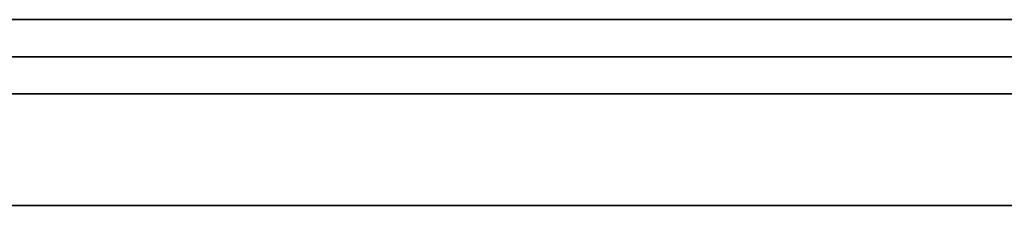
# Model space of a CAD drawing. Extents: x -3.09 to 3.09, y 0 to 2.31.
# Tile 134 of 177: x -1.724293 to -1.721646, y 2.2345 to 2.235. Entities that reach past the tile are written whole.
import ezdxf

# ---------------------------------------------------------------- set-up
doc = ezdxf.new("R2010")
doc.units = 0
doc.layers.get('0').update_dxf_attribs({"linetype": 'CONTINUOUS'})

# ---------------------------------------------------------------- blocks, each defined once
blk = doc.blocks.new('*U1')
at = {"extrusion": (0, 1, 0)}
for p, q in [((3.018, 2.235, -0.83), (-3.018, 2.235, -0.83)), ((-3.018, 2.235, 0.83), (3.018, 2.235, 0.83)), ((-2.798, 2.235, -0.725), (-1.678, 2.235, -0.725)), ((-1.678, 2.235, -0.365), (-2.798, 2.235, -0.365)), ((-1.678, 2.2348, -0.725), (-2.798, 2.2348, -0.725)), ((-2.798, 2.2348, -0.365), (-1.678, 2.2348, -0.365)), ((-1.7199795, 2.2348, -0.4646928), (-1.7594081, 2.2348, -0.5246928)), ((-1.7398163, 2.2348, -0.5294683), (-1.6965918, 2.2348, -0.4646928)), ((-1.7594081, 2.2345, -0.5246928), (-1.7199795, 2.2345, -0.4646928)), ((-1.6965918, 2.2345, -0.4646928), (-1.7398163, 2.2345, -0.5294683))]:
    blk.add_line(p, q, dxfattribs=at)
for p, q in [((3.018, 2.235, -0.83), (-3.018, 2.235, -0.83)), ((-2.798, 2.235, -0.725), (-1.678, 2.235, -0.725)), ((-1.678, 2.2348, -0.725), (-2.798, 2.2348, -0.725))]:
    blk.add_line(p, q)
at = {"extrusion": (0, 0, -1)}
for p, q in [((-3.018, 2.235, 0.83), (3.018, 2.235, 0.83)), ((-1.678, 2.235, -0.365), (-2.798, 2.235, -0.365)), ((-2.798, 2.2348, -0.365), (-1.678, 2.2348, -0.365))]:
    blk.add_line(p, q, dxfattribs=at)
at = {"extrusion": (0.835705, 0, -0.549178)}
for p, q in [((-1.7199795, 2.2348, -0.4646928), (-1.7594081, 2.2348, -0.5246928)), ((-1.7594081, 2.2345, -0.5246928), (-1.7199795, 2.2345, -0.4646928))]:
    blk.add_line(p, q, dxfattribs=at)
at = {"extrusion": (-0.831808, 0, 0.555063)}
for p, q in [((-1.7398163, 2.2348, -0.5294683), (-1.6965918, 2.2348, -0.4646928)), ((-1.6965918, 2.2345, -0.4646928), (-1.7398163, 2.2345, -0.5294683))]:
    blk.add_line(p, q, dxfattribs=at)
for points in [[(-1.71869, 2.235, 0.0002604), (-1.71906, 2.235, 0.0001956), (-1.71944, 2.235, 0.0001281), (-1.71981, 2.235, 0.0000578), (-1.72018, 2.235, -0.0000152), (-1.72054, 2.235, -0.000091), (-1.72091, 2.235, -0.0001696), (-1.72127, 2.235, -0.0002509), (-1.72164, 2.235, -0.000335), (-1.722, 2.235, -0.0004218), (-1.72235, 2.235, -0.0005114), (-1.72271, 2.235, -0.0006037), (-1.72307, 2.235, -0.0006988), (-1.72342, 2.235, -0.0007967), (-1.72377, 2.235, -0.0008973), (-1.72412, 2.235, -0.0010006), (-1.72446, 2.235, -0.0011068)], [(-1.72446, 2.235, -0.0917515), (-1.72412, 2.235, -0.0918576), (-1.72377, 2.235, -0.091961), (-1.72342, 2.235, -0.0920616), (-1.72307, 2.235, -0.0921594), (-1.72271, 2.235, -0.0922545), (-1.72235, 2.235, -0.0923469), (-1.722, 2.235, -0.0924364), (-1.72164, 2.235, -0.0925233), (-1.72127, 2.235, -0.0926073), (-1.72091, 2.235, -0.0926887), (-1.72054, 2.235, -0.0927672), (-1.72018, 2.235, -0.092843), (-1.71981, 2.235, -0.092916), (-1.71944, 2.235, -0.0929863), (-1.71906, 2.235, -0.0930539), (-1.71869, 2.235, -0.0931186)], [(-1.71869, 2.235, 0.0002604), (-1.71906, 2.235, 0.0001956), (-1.71944, 2.235, 0.0001281), (-1.71981, 2.235, 0.0000578), (-1.72018, 2.235, -0.0000152), (-1.72054, 2.235, -0.000091), (-1.72091, 2.235, -0.0001696), (-1.72127, 2.235, -0.0002509), (-1.72164, 2.235, -0.000335), (-1.722, 2.235, -0.0004218), (-1.72235, 2.235, -0.0005114), (-1.72271, 2.235, -0.0006037), (-1.72307, 2.235, -0.0006988), (-1.72342, 2.235, -0.0007967), (-1.72377, 2.235, -0.0008973), (-1.72412, 2.235, -0.0010006), (-1.72446, 2.235, -0.0011068)], [(-1.72446, 2.235, -0.0917515), (-1.72412, 2.235, -0.0918576), (-1.72377, 2.235, -0.091961), (-1.72342, 2.235, -0.0920616), (-1.72307, 2.235, -0.0921594), (-1.72271, 2.235, -0.0922545), (-1.72235, 2.235, -0.0923469), (-1.722, 2.235, -0.0924364), (-1.72164, 2.235, -0.0925233), (-1.72127, 2.235, -0.0926073), (-1.72091, 2.235, -0.0926887), (-1.72054, 2.235, -0.0927672), (-1.72018, 2.235, -0.092843), (-1.71981, 2.235, -0.092916), (-1.71944, 2.235, -0.0929863), (-1.71906, 2.235, -0.0930539), (-1.71869, 2.235, -0.0931186)], [(-1.72148, 2.235, -0.0810645), (-1.72171, 2.235, -0.0809676), (-1.72194, 2.235, -0.0808686), (-1.72218, 2.235, -0.0807674), (-1.72241, 2.235, -0.0806642), (-1.72264, 2.235, -0.0805587), (-1.72286, 2.235, -0.0804512), (-1.72309, 2.235, -0.0803415), (-1.72331, 2.235, -0.0802297), (-1.72354, 2.235, -0.0801158), (-1.72376, 2.235, -0.0799997), (-1.72398, 2.235, -0.0798816), (-1.7242, 2.235, -0.0797612), (-1.72442, 2.235, -0.0796388)], [(-1.72442, 2.235, -0.013233), (-1.7242, 2.235, -0.0131101), (-1.72398, 2.235, -0.0129893), (-1.72376, 2.235, -0.0128707), (-1.72354, 2.235, -0.0127542), (-1.72331, 2.235, -0.0126398), (-1.72309, 2.235, -0.0125276), (-1.72286, 2.235, -0.0124175), (-1.72264, 2.235, -0.0123095), (-1.72241, 2.235, -0.0122037), (-1.72218, 2.235, -0.0121001), (-1.72194, 2.235, -0.0119985), (-1.72171, 2.235, -0.0118991), (-1.72148, 2.235, -0.0118019)], [(-1.72442, 2.235, -0.013233), (-1.7242, 2.235, -0.0131101), (-1.72398, 2.235, -0.0129893), (-1.72376, 2.235, -0.0128707), (-1.72354, 2.235, -0.0127542), (-1.72331, 2.235, -0.0126398), (-1.72309, 2.235, -0.0125276), (-1.72286, 2.235, -0.0124175), (-1.72264, 2.235, -0.0123095), (-1.72241, 2.235, -0.0122037), (-1.72218, 2.235, -0.0121001), (-1.72194, 2.235, -0.0119985), (-1.72171, 2.235, -0.0118991), (-1.72148, 2.235, -0.0118019)], [(-1.72148, 2.235, -0.0810645), (-1.72171, 2.235, -0.0809676), (-1.72194, 2.235, -0.0808686), (-1.72218, 2.235, -0.0807674), (-1.72241, 2.235, -0.0806642), (-1.72264, 2.235, -0.0805587), (-1.72286, 2.235, -0.0804512), (-1.72309, 2.235, -0.0803415), (-1.72331, 2.235, -0.0802297), (-1.72354, 2.235, -0.0801158), (-1.72376, 2.235, -0.0799997), (-1.72398, 2.235, -0.0798816), (-1.7242, 2.235, -0.0797612), (-1.72442, 2.235, -0.0796388)], [(-1.72995, 2.2349, -0.003278), (-1.72948, 2.2349, -0.0030504), (-1.729, 2.2349, -0.0028291), (-1.72852, 2.2349, -0.002614), (-1.72803, 2.2349, -0.0024052), (-1.72754, 2.2349, -0.0022025), (-1.72704, 2.2349, -0.0020062), (-1.72654, 2.2349, -0.001816), (-1.72604, 2.2349, -0.0016321), (-1.72553, 2.2349, -0.0014544), (-1.72502, 2.2349, -0.001283), (-1.7245, 2.2349, -0.0011178), (-1.72398, 2.2349, -0.0009588), (-1.72345, 2.2349, -0.000806), (-1.72292, 2.2349, -0.0006595), (-1.72239, 2.2349, -0.0005193), (-1.72185, 2.2349, -0.0003852), (-1.7213, 2.2349, -0.0002574), (-1.72076, 2.2349, -0.0001359), (-1.7202, 2.2349, -0.0000205), (-1.71965, 2.2349, 0.0000886), (-1.71909, 2.2349, 0.0001914), (-1.71852, 2.2349, 0.0002881)], [(-1.71852, 2.2349, -0.0931463), (-1.71909, 2.2349, -0.0930497), (-1.71965, 2.2349, -0.0929468), (-1.7202, 2.2349, -0.0928377), (-1.72076, 2.2349, -0.0927224), (-1.7213, 2.2349, -0.0926008), (-1.72185, 2.2349, -0.092473), (-1.72239, 2.2349, -0.092339), (-1.72292, 2.2349, -0.0921987), (-1.72345, 2.2349, -0.0920522), (-1.72398, 2.2349, -0.0918995), (-1.7245, 2.2349, -0.0917405), (-1.72502, 2.2349, -0.0915753), (-1.72553, 2.2349, -0.0914038), (-1.72604, 2.2349, -0.0912261), (-1.72654, 2.2349, -0.0910422), (-1.72704, 2.2349, -0.0908521), (-1.72754, 2.2349, -0.0906557), (-1.72803, 2.2349, -0.0904531), (-1.72852, 2.2349, -0.0902442), (-1.729, 2.2349, -0.0900292), (-1.72948, 2.2349, -0.0898078), (-1.72995, 2.2349, -0.0895803)], [(-1.72995, 2.2349, -0.003278), (-1.72948, 2.2349, -0.0030504), (-1.729, 2.2349, -0.0028291), (-1.72852, 2.2349, -0.002614), (-1.72803, 2.2349, -0.0024052), (-1.72754, 2.2349, -0.0022025), (-1.72704, 2.2349, -0.0020062), (-1.72654, 2.2349, -0.001816), (-1.72604, 2.2349, -0.0016321), (-1.72553, 2.2349, -0.0014544), (-1.72502, 2.2349, -0.001283), (-1.7245, 2.2349, -0.0011178), (-1.72398, 2.2349, -0.0009588), (-1.72345, 2.2349, -0.000806), (-1.72292, 2.2349, -0.0006595), (-1.72239, 2.2349, -0.0005193), (-1.72185, 2.2349, -0.0003852), (-1.7213, 2.2349, -0.0002574), (-1.72076, 2.2349, -0.0001359), (-1.7202, 2.2349, -0.0000205), (-1.71965, 2.2349, 0.0000886), (-1.71909, 2.2349, 0.0001914), (-1.71852, 2.2349, 0.0002881)], [(-1.71852, 2.2349, -0.0931463), (-1.71909, 2.2349, -0.0930497), (-1.71965, 2.2349, -0.0929468), (-1.7202, 2.2349, -0.0928377), (-1.72076, 2.2349, -0.0927224), (-1.7213, 2.2349, -0.0926008), (-1.72185, 2.2349, -0.092473), (-1.72239, 2.2349, -0.092339), (-1.72292, 2.2349, -0.0921987), (-1.72345, 2.2349, -0.0920522), (-1.72398, 2.2349, -0.0918995), (-1.7245, 2.2349, -0.0917405), (-1.72502, 2.2349, -0.0915753), (-1.72553, 2.2349, -0.0914038), (-1.72604, 2.2349, -0.0912261), (-1.72654, 2.2349, -0.0910422), (-1.72704, 2.2349, -0.0908521), (-1.72754, 2.2349, -0.0906557), (-1.72803, 2.2349, -0.0904531), (-1.72852, 2.2349, -0.0902442), (-1.729, 2.2349, -0.0900292), (-1.72948, 2.2349, -0.0898078), (-1.72995, 2.2349, -0.0895803)], [(-1.71896, 2.2349, -0.0819467), (-1.71933, 2.2349, -0.0818335), (-1.7197, 2.2349, -0.0817155), (-1.72007, 2.2349, -0.0815926), (-1.72043, 2.2349, -0.081465), (-1.72079, 2.2349, -0.0813325), (-1.72115, 2.2349, -0.0811953), (-1.72151, 2.2349, -0.0810532), (-1.72186, 2.2349, -0.0809063), (-1.72221, 2.2349, -0.0807545), (-1.72255, 2.2349, -0.080598), (-1.72289, 2.2349, -0.0804366), (-1.72323, 2.2349, -0.0802705), (-1.72357, 2.2349, -0.0800995), (-1.7239, 2.2349, -0.0799237), (-1.72423, 2.2349, -0.0797431), (-1.72456, 2.2349, -0.0795576)], [(-1.72456, 2.2349, -0.0133145), (-1.72423, 2.2349, -0.0131283), (-1.7239, 2.2349, -0.012947), (-1.72357, 2.2349, -0.0127705), (-1.72323, 2.2349, -0.0125989), (-1.72289, 2.2349, -0.0124321), (-1.72255, 2.2349, -0.0122701), (-1.72221, 2.2349, -0.012113), (-1.72186, 2.2349, -0.0119607), (-1.72151, 2.2349, -0.0118133), (-1.72115, 2.2349, -0.0116706), (-1.72079, 2.2349, -0.0115328), (-1.72043, 2.2349, -0.0113999), (-1.72007, 2.2349, -0.0112718), (-1.7197, 2.2349, -0.0111485), (-1.71933, 2.2349, -0.01103), (-1.71896, 2.2349, -0.0109164)], [(-1.72456, 2.2349, -0.0133145), (-1.72423, 2.2349, -0.0131283), (-1.7239, 2.2349, -0.012947), (-1.72357, 2.2349, -0.0127705), (-1.72323, 2.2349, -0.0125989), (-1.72289, 2.2349, -0.0124321), (-1.72255, 2.2349, -0.0122701), (-1.72221, 2.2349, -0.012113), (-1.72186, 2.2349, -0.0119607), (-1.72151, 2.2349, -0.0118133), (-1.72115, 2.2349, -0.0116706), (-1.72079, 2.2349, -0.0115328), (-1.72043, 2.2349, -0.0113999), (-1.72007, 2.2349, -0.0112718), (-1.7197, 2.2349, -0.0111485), (-1.71933, 2.2349, -0.01103), (-1.71896, 2.2349, -0.0109164)], [(-1.71896, 2.2349, -0.0819467), (-1.71933, 2.2349, -0.0818335), (-1.7197, 2.2349, -0.0817155), (-1.72007, 2.2349, -0.0815926), (-1.72043, 2.2349, -0.081465), (-1.72079, 2.2349, -0.0813325), (-1.72115, 2.2349, -0.0811953), (-1.72151, 2.2349, -0.0810532), (-1.72186, 2.2349, -0.0809063), (-1.72221, 2.2349, -0.0807545), (-1.72255, 2.2349, -0.080598), (-1.72289, 2.2349, -0.0804366), (-1.72323, 2.2349, -0.0802705), (-1.72357, 2.2349, -0.0800995), (-1.7239, 2.2349, -0.0799237), (-1.72423, 2.2349, -0.0797431), (-1.72456, 2.2349, -0.0795576)], [(-1.72436, 2.2348, -0.612936), (-1.72418, 2.2348, -0.612899), (-1.724, 2.2348, -0.612861), (-1.72382, 2.2348, -0.612822), (-1.72364, 2.2348, -0.612783), (-1.72346, 2.2348, -0.612744), (-1.72329, 2.2348, -0.612703), (-1.72311, 2.2348, -0.612662), (-1.72293, 2.2348, -0.612621), (-1.72276, 2.2348, -0.612578), (-1.72258, 2.2348, -0.612536), (-1.72241, 2.2348, -0.612492), (-1.72223, 2.2348, -0.612448), (-1.72206, 2.2348, -0.612403), (-1.72189, 2.2348, -0.612358), (-1.72172, 2.2348, -0.612312), (-1.72154, 2.2348, -0.612265)], [(-1.72436, 2.2348, -0.612936), (-1.72418, 2.2348, -0.612899), (-1.724, 2.2348, -0.612861), (-1.72382, 2.2348, -0.612822), (-1.72364, 2.2348, -0.612783), (-1.72346, 2.2348, -0.612744), (-1.72329, 2.2348, -0.612703), (-1.72311, 2.2348, -0.612662), (-1.72293, 2.2348, -0.612621), (-1.72276, 2.2348, -0.612578), (-1.72258, 2.2348, -0.612536), (-1.72241, 2.2348, -0.612492), (-1.72223, 2.2348, -0.612448), (-1.72206, 2.2348, -0.612403), (-1.72189, 2.2348, -0.612358), (-1.72172, 2.2348, -0.612312), (-1.72154, 2.2348, -0.612265)], [(-1.71874, 2.2348, -0.5398), (-1.71904, 2.2348, -0.539572), (-1.71935, 2.2348, -0.539346), (-1.71965, 2.2348, -0.539121), (-1.71996, 2.2348, -0.538899), (-1.72027, 2.2348, -0.538678), (-1.72058, 2.2348, -0.53846), (-1.7209, 2.2348, -0.538243), (-1.72121, 2.2348, -0.538028), (-1.72153, 2.2348, -0.537816), (-1.72184, 2.2348, -0.537605), (-1.72216, 2.2348, -0.537395), (-1.72249, 2.2348, -0.537188), (-1.72281, 2.2348, -0.536983), (-1.72313, 2.2348, -0.536779), (-1.72346, 2.2348, -0.536578), (-1.72379, 2.2348, -0.536378), (-1.72412, 2.2348, -0.536181), (-1.72445, 2.2348, -0.535985)], [(-1.71874, 2.2348, -0.5398), (-1.71904, 2.2348, -0.539572), (-1.71935, 2.2348, -0.539346), (-1.71965, 2.2348, -0.539121), (-1.71996, 2.2348, -0.538899), (-1.72027, 2.2348, -0.538678), (-1.72058, 2.2348, -0.53846), (-1.7209, 2.2348, -0.538243), (-1.72121, 2.2348, -0.538028), (-1.72153, 2.2348, -0.537816), (-1.72184, 2.2348, -0.537605), (-1.72216, 2.2348, -0.537395), (-1.72249, 2.2348, -0.537188), (-1.72281, 2.2348, -0.536983), (-1.72313, 2.2348, -0.536779), (-1.72346, 2.2348, -0.536578), (-1.72379, 2.2348, -0.536378), (-1.72412, 2.2348, -0.536181), (-1.72445, 2.2348, -0.535985)], [(-1.7243, 2.2348, -0.558391), (-1.72421, 2.2348, -0.558538), (-1.72412, 2.2348, -0.558687), (-1.72403, 2.2348, -0.558835), (-1.72394, 2.2348, -0.558985), (-1.72386, 2.2348, -0.559135), (-1.72377, 2.2348, -0.559285), (-1.72369, 2.2348, -0.559436), (-1.7236, 2.2348, -0.559587), (-1.72352, 2.2348, -0.559739), (-1.72343, 2.2348, -0.559892), (-1.72335, 2.2348, -0.560045), (-1.72327, 2.2348, -0.560198), (-1.72319, 2.2348, -0.560352), (-1.72311, 2.2348, -0.560507), (-1.72303, 2.2348, -0.560662), (-1.72295, 2.2348, -0.560818), (-1.72287, 2.2348, -0.560974), (-1.72279, 2.2348, -0.56113), (-1.72271, 2.2348, -0.561288), (-1.72264, 2.2348, -0.561445), (-1.72256, 2.2348, -0.561603), (-1.72248, 2.2348, -0.561761), (-1.72241, 2.2348, -0.56192), (-1.72234, 2.2348, -0.562078), (-1.72226, 2.2348, -0.562237), (-1.72219, 2.2348, -0.562396), (-1.72212, 2.2348, -0.562556), (-1.72205, 2.2348, -0.562715), (-1.72198, 2.2348, -0.562875), (-1.72191, 2.2348, -0.563035), (-1.72184, 2.2348, -0.563195), (-1.72177, 2.2348, -0.563355), (-1.72171, 2.2348, -0.563516), (-1.72164, 2.2348, -0.563677)], [(-1.7243, 2.2348, -0.558391), (-1.72421, 2.2348, -0.558538), (-1.72412, 2.2348, -0.558687), (-1.72403, 2.2348, -0.558835), (-1.72394, 2.2348, -0.558985), (-1.72386, 2.2348, -0.559135), (-1.72377, 2.2348, -0.559285), (-1.72369, 2.2348, -0.559436), (-1.7236, 2.2348, -0.559587), (-1.72352, 2.2348, -0.559739), (-1.72343, 2.2348, -0.559892), (-1.72335, 2.2348, -0.560045), (-1.72327, 2.2348, -0.560198), (-1.72319, 2.2348, -0.560352), (-1.72311, 2.2348, -0.560507), (-1.72303, 2.2348, -0.560662), (-1.72295, 2.2348, -0.560818), (-1.72287, 2.2348, -0.560974), (-1.72279, 2.2348, -0.56113), (-1.72271, 2.2348, -0.561288), (-1.72264, 2.2348, -0.561445), (-1.72256, 2.2348, -0.561603), (-1.72248, 2.2348, -0.561761), (-1.72241, 2.2348, -0.56192), (-1.72234, 2.2348, -0.562078), (-1.72226, 2.2348, -0.562237), (-1.72219, 2.2348, -0.562396), (-1.72212, 2.2348, -0.562556), (-1.72205, 2.2348, -0.562715), (-1.72198, 2.2348, -0.562875), (-1.72191, 2.2348, -0.563035), (-1.72184, 2.2348, -0.563195), (-1.72177, 2.2348, -0.563355), (-1.72171, 2.2348, -0.563516), (-1.72164, 2.2348, -0.563677)], [(-1.72161, 2.2348, -0.588483), (-1.72165, 2.2348, -0.588554), (-1.72169, 2.2348, -0.588624), (-1.72174, 2.2348, -0.588694), (-1.72178, 2.2348, -0.588764), (-1.72183, 2.2348, -0.588833), (-1.72187, 2.2348, -0.588902), (-1.72192, 2.2348, -0.588971), (-1.72197, 2.2348, -0.58904), (-1.72201, 2.2348, -0.589108), (-1.72206, 2.2348, -0.589177), (-1.72211, 2.2348, -0.589245), (-1.72215, 2.2348, -0.589312), (-1.7222, 2.2348, -0.58938), (-1.72225, 2.2348, -0.589447), (-1.7223, 2.2348, -0.589514), (-1.72235, 2.2348, -0.589581), (-1.7224, 2.2348, -0.589647), (-1.72245, 2.2348, -0.589714), (-1.7225, 2.2348, -0.58978), (-1.72255, 2.2348, -0.589846), (-1.7226, 2.2348, -0.589911), (-1.72265, 2.2348, -0.589977), (-1.7227, 2.2348, -0.590042), (-1.72275, 2.2348, -0.590106), (-1.72281, 2.2348, -0.590171), (-1.72286, 2.2348, -0.590235), (-1.72291, 2.2348, -0.5903), (-1.72297, 2.2348, -0.590363), (-1.72302, 2.2348, -0.590427), (-1.72308, 2.2348, -0.59049), (-1.72313, 2.2348, -0.590554), (-1.72319, 2.2348, -0.590617), (-1.72324, 2.2348, -0.590679), (-1.7233, 2.2348, -0.590742), (-1.72335, 2.2348, -0.590804), (-1.72341, 2.2348, -0.590866), (-1.72347, 2.2348, -0.590927), (-1.72352, 2.2348, -0.590989), (-1.72358, 2.2348, -0.59105), (-1.72364, 2.2348, -0.591111), (-1.7237, 2.2348, -0.591172), (-1.72376, 2.2348, -0.591232), (-1.72382, 2.2348, -0.591293), (-1.72388, 2.2348, -0.591353), (-1.72394, 2.2348, -0.591412), (-1.724, 2.2348, -0.591472), (-1.72406, 2.2348, -0.591531), (-1.72412, 2.2348, -0.59159), (-1.72418, 2.2348, -0.591649), (-1.72424, 2.2348, -0.591708), (-1.7243, 2.2348, -0.591766)], [(-1.72161, 2.2348, -0.588483), (-1.72165, 2.2348, -0.588554), (-1.72169, 2.2348, -0.588624), (-1.72174, 2.2348, -0.588694), (-1.72178, 2.2348, -0.588764), (-1.72183, 2.2348, -0.588833), (-1.72187, 2.2348, -0.588902), (-1.72192, 2.2348, -0.588971), (-1.72197, 2.2348, -0.58904), (-1.72201, 2.2348, -0.589108), (-1.72206, 2.2348, -0.589177), (-1.72211, 2.2348, -0.589245), (-1.72215, 2.2348, -0.589312), (-1.7222, 2.2348, -0.58938), (-1.72225, 2.2348, -0.589447), (-1.7223, 2.2348, -0.589514), (-1.72235, 2.2348, -0.589581), (-1.7224, 2.2348, -0.589647), (-1.72245, 2.2348, -0.589714), (-1.7225, 2.2348, -0.58978), (-1.72255, 2.2348, -0.589846), (-1.7226, 2.2348, -0.589911), (-1.72265, 2.2348, -0.589977), (-1.7227, 2.2348, -0.590042), (-1.72275, 2.2348, -0.590106), (-1.72281, 2.2348, -0.590171), (-1.72286, 2.2348, -0.590235), (-1.72291, 2.2348, -0.5903), (-1.72297, 2.2348, -0.590363), (-1.72302, 2.2348, -0.590427), (-1.72308, 2.2348, -0.59049), (-1.72313, 2.2348, -0.590554), (-1.72319, 2.2348, -0.590617), (-1.72324, 2.2348, -0.590679), (-1.7233, 2.2348, -0.590742), (-1.72335, 2.2348, -0.590804), (-1.72341, 2.2348, -0.590866), (-1.72347, 2.2348, -0.590927), (-1.72352, 2.2348, -0.590989), (-1.72358, 2.2348, -0.59105), (-1.72364, 2.2348, -0.591111), (-1.7237, 2.2348, -0.591172), (-1.72376, 2.2348, -0.591232), (-1.72382, 2.2348, -0.591293), (-1.72388, 2.2348, -0.591353), (-1.72394, 2.2348, -0.591412), (-1.724, 2.2348, -0.591472), (-1.72406, 2.2348, -0.591531), (-1.72412, 2.2348, -0.59159), (-1.72418, 2.2348, -0.591649), (-1.72424, 2.2348, -0.591708), (-1.7243, 2.2348, -0.591766)], [(-1.71897, 2.2345, -0.611471), (-1.71922, 2.2345, -0.611555), (-1.71947, 2.2345, -0.611639), (-1.71972, 2.2345, -0.61172), (-1.71997, 2.2345, -0.6118), (-1.72022, 2.2345, -0.611879), (-1.72047, 2.2345, -0.611956), (-1.72073, 2.2345, -0.612032), (-1.72098, 2.2345, -0.612107), (-1.72124, 2.2345, -0.61218), (-1.72149, 2.2345, -0.612251), (-1.72175, 2.2345, -0.612322), (-1.72201, 2.2345, -0.61239), (-1.72227, 2.2345, -0.612458), (-1.72253, 2.2345, -0.612524), (-1.7228, 2.2345, -0.612588), (-1.72306, 2.2345, -0.612651), (-1.72333, 2.2345, -0.612713), (-1.72359, 2.2345, -0.612773), (-1.72386, 2.2345, -0.612832), (-1.72413, 2.2345, -0.612889), (-1.7244, 2.2345, -0.612945)], [(-1.71897, 2.2345, -0.611471), (-1.71922, 2.2345, -0.611555), (-1.71947, 2.2345, -0.611639), (-1.71972, 2.2345, -0.61172), (-1.71997, 2.2345, -0.6118), (-1.72022, 2.2345, -0.611879), (-1.72047, 2.2345, -0.611956), (-1.72073, 2.2345, -0.612032), (-1.72098, 2.2345, -0.612107), (-1.72124, 2.2345, -0.61218), (-1.72149, 2.2345, -0.612251), (-1.72175, 2.2345, -0.612322), (-1.72201, 2.2345, -0.61239), (-1.72227, 2.2345, -0.612458), (-1.72253, 2.2345, -0.612524), (-1.7228, 2.2345, -0.612588), (-1.72306, 2.2345, -0.612651), (-1.72333, 2.2345, -0.612713), (-1.72359, 2.2345, -0.612773), (-1.72386, 2.2345, -0.612832), (-1.72413, 2.2345, -0.612889), (-1.7244, 2.2345, -0.612945)], [(-1.73012, 2.2345, -0.533037), (-1.72958, 2.2345, -0.533286), (-1.72905, 2.2345, -0.533539), (-1.72852, 2.2345, -0.533796), (-1.72799, 2.2345, -0.534057), (-1.72747, 2.2345, -0.534323), (-1.72695, 2.2345, -0.534593), (-1.72644, 2.2345, -0.534867), (-1.72592, 2.2345, -0.535145), (-1.72542, 2.2345, -0.535428), (-1.72491, 2.2345, -0.535715), (-1.72441, 2.2345, -0.536006), (-1.72391, 2.2345, -0.536302), (-1.72342, 2.2345, -0.536602), (-1.72293, 2.2345, -0.536906), (-1.72245, 2.2345, -0.537214), (-1.72196, 2.2345, -0.537527), (-1.72148, 2.2345, -0.537844), (-1.72101, 2.2345, -0.538165), (-1.72054, 2.2345, -0.538491), (-1.72007, 2.2345, -0.538821), (-1.71961, 2.2345, -0.539155), (-1.71915, 2.2345, -0.539493), (-1.71869, 2.2345, -0.539836)], [(-1.73012, 2.2345, -0.533037), (-1.72958, 2.2345, -0.533286), (-1.72905, 2.2345, -0.533539), (-1.72852, 2.2345, -0.533796), (-1.72799, 2.2345, -0.534057), (-1.72747, 2.2345, -0.534323), (-1.72695, 2.2345, -0.534593), (-1.72644, 2.2345, -0.534867), (-1.72592, 2.2345, -0.535145), (-1.72542, 2.2345, -0.535428), (-1.72491, 2.2345, -0.535715), (-1.72441, 2.2345, -0.536006), (-1.72391, 2.2345, -0.536302), (-1.72342, 2.2345, -0.536602), (-1.72293, 2.2345, -0.536906), (-1.72245, 2.2345, -0.537214), (-1.72196, 2.2345, -0.537527), (-1.72148, 2.2345, -0.537844), (-1.72101, 2.2345, -0.538165), (-1.72054, 2.2345, -0.538491), (-1.72007, 2.2345, -0.538821), (-1.71961, 2.2345, -0.539155), (-1.71915, 2.2345, -0.539493), (-1.71869, 2.2345, -0.539836)], [(-1.72437, 2.2345, -0.558272), (-1.72423, 2.2345, -0.558494), (-1.7241, 2.2345, -0.558717), (-1.72397, 2.2345, -0.558941), (-1.72384, 2.2345, -0.559166), (-1.72371, 2.2345, -0.559393), (-1.72358, 2.2345, -0.559621), (-1.72346, 2.2345, -0.55985), (-1.72333, 2.2345, -0.56008), (-1.72321, 2.2345, -0.560311), (-1.72309, 2.2345, -0.560543), (-1.72297, 2.2345, -0.560777), (-1.72285, 2.2345, -0.561012), (-1.72273, 2.2345, -0.561248), (-1.72262, 2.2345, -0.561485), (-1.7225, 2.2345, -0.561723), (-1.72239, 2.2345, -0.561961), (-1.72228, 2.2345, -0.5622), (-1.72217, 2.2345, -0.562439), (-1.72206, 2.2345, -0.562679), (-1.72196, 2.2345, -0.562919), (-1.72186, 2.2345, -0.56316), (-1.72176, 2.2345, -0.563401), (-1.72166, 2.2345, -0.563643), (-1.72156, 2.2345, -0.563885)], [(-1.72437, 2.2345, -0.558272), (-1.72423, 2.2345, -0.558494), (-1.7241, 2.2345, -0.558717), (-1.72397, 2.2345, -0.558941), (-1.72384, 2.2345, -0.559166), (-1.72371, 2.2345, -0.559393), (-1.72358, 2.2345, -0.559621), (-1.72346, 2.2345, -0.55985), (-1.72333, 2.2345, -0.56008), (-1.72321, 2.2345, -0.560311), (-1.72309, 2.2345, -0.560543), (-1.72297, 2.2345, -0.560777), (-1.72285, 2.2345, -0.561012), (-1.72273, 2.2345, -0.561248), (-1.72262, 2.2345, -0.561485), (-1.7225, 2.2345, -0.561723), (-1.72239, 2.2345, -0.561961), (-1.72228, 2.2345, -0.5622), (-1.72217, 2.2345, -0.562439), (-1.72206, 2.2345, -0.562679), (-1.72196, 2.2345, -0.562919), (-1.72186, 2.2345, -0.56316), (-1.72176, 2.2345, -0.563401), (-1.72166, 2.2345, -0.563643), (-1.72156, 2.2345, -0.563885)], [(-1.7216, 2.2345, -0.588471), (-1.72166, 2.2345, -0.588576), (-1.72173, 2.2345, -0.588682), (-1.7218, 2.2345, -0.588787), (-1.72187, 2.2345, -0.588891), (-1.72194, 2.2345, -0.588994), (-1.722, 2.2345, -0.589098), (-1.72208, 2.2345, -0.5892), (-1.72215, 2.2345, -0.589302), (-1.72222, 2.2345, -0.589404), (-1.72229, 2.2345, -0.589505), (-1.72237, 2.2345, -0.589605), (-1.72244, 2.2345, -0.589705), (-1.72252, 2.2345, -0.589804), (-1.72259, 2.2345, -0.589903), (-1.72267, 2.2345, -0.590001), (-1.72275, 2.2345, -0.590099), (-1.72283, 2.2345, -0.590196), (-1.72291, 2.2345, -0.590292), (-1.72299, 2.2345, -0.590388), (-1.72307, 2.2345, -0.590484), (-1.72315, 2.2345, -0.590579), (-1.72324, 2.2345, -0.590673), (-1.72332, 2.2345, -0.590767), (-1.7234, 2.2345, -0.59086), (-1.72349, 2.2345, -0.590953), (-1.72358, 2.2345, -0.591045), (-1.72366, 2.2345, -0.591137), (-1.72375, 2.2345, -0.591228), (-1.72384, 2.2345, -0.591319), (-1.72393, 2.2345, -0.591409), (-1.72402, 2.2345, -0.591498), (-1.72412, 2.2345, -0.591587), (-1.72421, 2.2345, -0.591675), (-1.7243, 2.2345, -0.591763)], [(-1.7216, 2.2345, -0.588471), (-1.72166, 2.2345, -0.588576), (-1.72173, 2.2345, -0.588682), (-1.7218, 2.2345, -0.588787), (-1.72187, 2.2345, -0.588891), (-1.72194, 2.2345, -0.588994), (-1.722, 2.2345, -0.589098), (-1.72208, 2.2345, -0.5892), (-1.72215, 2.2345, -0.589302), (-1.72222, 2.2345, -0.589404), (-1.72229, 2.2345, -0.589505), (-1.72237, 2.2345, -0.589605), (-1.72244, 2.2345, -0.589705), (-1.72252, 2.2345, -0.589804), (-1.72259, 2.2345, -0.589903), (-1.72267, 2.2345, -0.590001), (-1.72275, 2.2345, -0.590099), (-1.72283, 2.2345, -0.590196), (-1.72291, 2.2345, -0.590292), (-1.72299, 2.2345, -0.590388), (-1.72307, 2.2345, -0.590484), (-1.72315, 2.2345, -0.590579), (-1.72324, 2.2345, -0.590673), (-1.72332, 2.2345, -0.590767), (-1.7234, 2.2345, -0.59086), (-1.72349, 2.2345, -0.590953), (-1.72358, 2.2345, -0.591045), (-1.72366, 2.2345, -0.591137), (-1.72375, 2.2345, -0.591228), (-1.72384, 2.2345, -0.591319), (-1.72393, 2.2345, -0.591409), (-1.72402, 2.2345, -0.591498), (-1.72412, 2.2345, -0.591587), (-1.72421, 2.2345, -0.591675), (-1.7243, 2.2345, -0.591763)]]:
    blk.add_polyline3d(points)

msp = doc.modelspace()

# ---------------------------------------------------------------- block references
msp.add_blockref('*U1', (0, 0))

doc.saveas('drawing.dxf')
